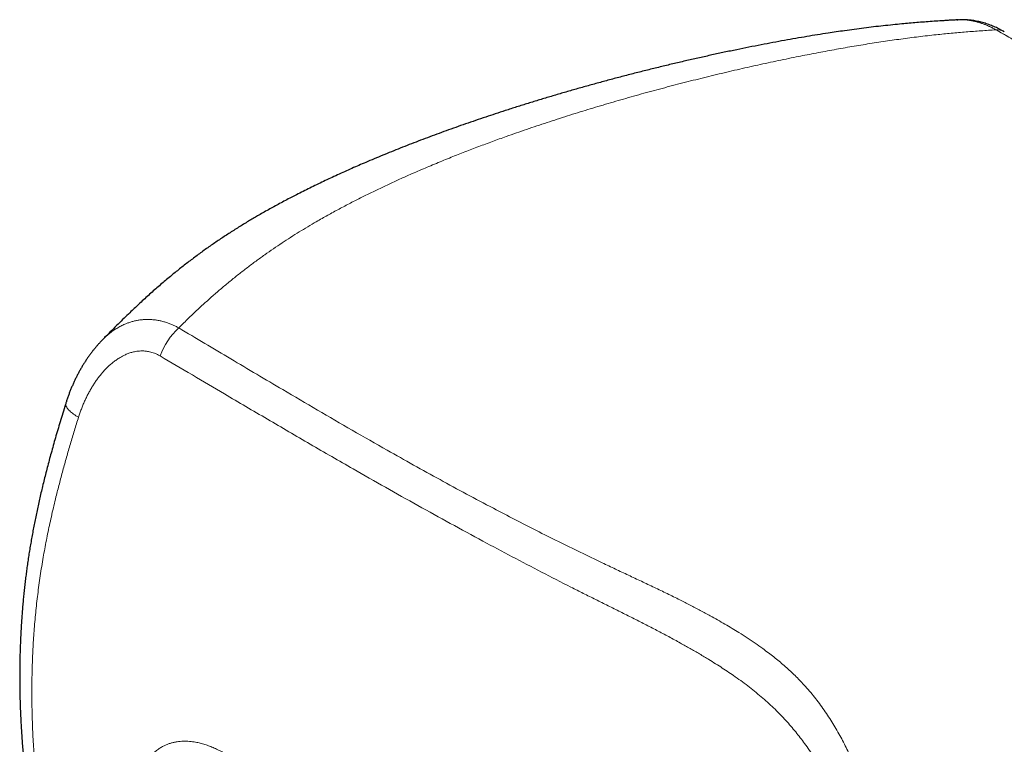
# Model space of a CAD drawing. Header units: millimetres. Extents: x 8 to 769, y 12 to 448.
# Tile 40 of 52: x 554 to 603, y 221 to 257. Entities that reach past the tile are written whole.
import ezdxf

# ---------------------------------------------------------------- set-up
doc = ezdxf.new("R2010")
doc.units = ezdxf.units.MM

msp = doc.modelspace()

# ---------------------------------------------------------------- linework, layer by layer
at = {"color": 7, "linetype": 'Continuous', "lineweight": 30}
msp.add_line((600.975, 257.26), (600.972, 257.26), dxfattribs=at)
at = {"color": 252, "linetype": 'Continuous', "lineweight": 0, "flags": 128}
msp.add_lwpolyline([(556.512, 237.17), (556.444, 237.21), (556.38, 237.25), (556.319, 237.29), (556.262, 237.331), (556.208, 237.371), (556.157, 237.41), (556.111, 237.45), (556.068, 237.489), (556.029, 237.527), (555.994, 237.565), (555.963, 237.603), (555.936, 237.639), (555.913, 237.675), (555.895, 237.71), (555.881, 237.744), (555.871, 237.777), (555.866, 237.809), (555.865, 237.839), (555.868, 237.869), (555.873, 237.89)], dxfattribs=at)
at = {"color": 252, "linetype": 'Continuous', "lineweight": 0}
for centre, radius, start, end in [((602.946, 255.79), 0.967, 92.0844, 92.4313), ((602.953, 255.976), 0.782, 61.0531, 93.1007), ((563.892, 239.133), 3.445, 132.1553, 160.7365)]:
    msp.add_arc(centre, radius, start, end, dxfattribs=at)
at = {"color": 7, "linetype": 'Continuous', "lineweight": 30}
for points, knots in [([(600.975, 257.261), (600.96, 257.26), (600.874, 257.255), (600.714, 257.246), (600.494, 257.233), (600.31, 257.221), (600.17, 257.212), (599.973, 257.199), (599.68, 257.179), (599.291, 257.151), (598.907, 257.12), (598.528, 257.088), (598.123, 257.051), (597.683, 257.008), (597.205, 256.957), (596.72, 256.902), (596.233, 256.843), (595.744, 256.779), (595.277, 256.715), (594.838, 256.651), (594.385, 256.583), (593.889, 256.505), (593.342, 256.416), (592.783, 256.32), (592.211, 256.218), (591.625, 256.11), (591.027, 255.996), (590.415, 255.876), (589.796, 255.75), (589.171, 255.62), (588.544, 255.485), (587.913, 255.345), (587.28, 255.201), (586.643, 255.052), (586.003, 254.899), (585.36, 254.741), (584.714, 254.578), (584.075, 254.413), (583.445, 254.247), (582.828, 254.08), (582.218, 253.912), (581.613, 253.741), (581.014, 253.569), (580.421, 253.394), (579.833, 253.217), (579.25, 253.038), (578.671, 252.857), (578.118, 252.68), (577.596, 252.509), (577.094, 252.343), (576.593, 252.174), (576.088, 252), (575.594, 251.827), (575.108, 251.653), (574.63, 251.479), (574.16, 251.304), (573.696, 251.129), (573.239, 250.952), (572.788, 250.775), (572.342, 250.597), (571.902, 250.417), (571.467, 250.236), (571.065, 250.065), (570.689, 249.903), (570.334, 249.748), (569.972, 249.587), (569.61, 249.423), (569.254, 249.258), (568.903, 249.093), (568.556, 248.927), (568.213, 248.76), (567.875, 248.591), (567.559, 248.432), (567.26, 248.278), (566.975, 248.128), (566.686, 247.974), (566.398, 247.818), (566.116, 247.662), (565.839, 247.507), (565.582, 247.359), (565.339, 247.217), (565.102, 247.076), (564.857, 246.928), (564.607, 246.775), (564.36, 246.62), (564.116, 246.463), (563.875, 246.306), (563.636, 246.147), (563.401, 245.987), (563.164, 245.823), (562.925, 245.654), (562.684, 245.48), (562.445, 245.305), (562.209, 245.127), (561.974, 244.948), (561.741, 244.766), (561.511, 244.582), (561.274, 244.39), (561.032, 244.19), (560.785, 243.981), (560.539, 243.77), (560.293, 243.554), (560.046, 243.334), (559.798, 243.109), (559.56, 242.888), (559.328, 242.671), (559.084, 242.438), (558.813, 242.176), (558.508, 241.876), (558.18, 241.547), (557.918, 241.283), (557.767, 241.13), (557.734, 241.096)], [0, 0, 0, 0, 0.001094, 0.006314, 0.01155, 0.016799, 0.019184, 0.021522, 0.030848, 0.040039, 0.049033, 0.057842, 0.066444, 0.077247, 0.088459, 0.099705, 0.110985, 0.122296, 0.133639, 0.143399, 0.152785, 0.165294, 0.178034, 0.191071, 0.204428, 0.218134, 0.232216, 0.246594, 0.261181, 0.275836, 0.290562, 0.30536, 0.320232, 0.335179, 0.350203, 0.365306, 0.38049, 0.395714, 0.410348, 0.424816, 0.439126, 0.453287, 0.467305, 0.481187, 0.494939, 0.508567, 0.522075, 0.535468, 0.547328, 0.558632, 0.5706, 0.58231, 0.593779, 0.605029, 0.616075, 0.626935, 0.637622, 0.648148, 0.658524, 0.668761, 0.678866, 0.688848, 0.698715, 0.706473, 0.714652, 0.723002, 0.731206, 0.739272, 0.747214, 0.755039, 0.762758, 0.770378, 0.777906, 0.784043, 0.790505, 0.79706, 0.803472, 0.809744, 0.815884, 0.821897, 0.826877, 0.832035, 0.837608, 0.843112, 0.848547, 0.853918, 0.859228, 0.864481, 0.869681, 0.874802, 0.88019, 0.885526, 0.890829, 0.8961, 0.901339, 0.90655, 0.911733, 0.916871, 0.922576, 0.928156, 0.933774, 0.939429, 0.945126, 0.950864, 0.956647, 0.961817, 0.967098, 0.97387, 0.981072, 0.988919, 0.997578, 1, 1, 1, 1]), ([(600.935, 257.258), (600.94, 257.259), (600.953, 257.26), (600.966, 257.261), (600.973, 257.261)], [0, 0, 0, 0, 0.40729, 1, 1, 1, 1]), ([(601.019, 257.263), (601.007, 257.263), (600.991, 257.262), (600.976, 257.261), (600.972, 257.261)], [0, 0, 0, 0, 0.736234, 1, 1, 1, 1]), ([(603.332, 256.66), (603.301, 256.677), (603.229, 256.717), (603.116, 256.777), (602.992, 256.837), (602.867, 256.895), (602.741, 256.948), (602.614, 256.998), (602.487, 257.043), (602.359, 257.085), (602.231, 257.122), (602.104, 257.155), (601.976, 257.184), (601.849, 257.209), (601.724, 257.229), (601.599, 257.244), (601.476, 257.256), (601.352, 257.264), (601.229, 257.267), (601.133, 257.268), (601.079, 257.265), (601.065, 257.265)], [0, 0, 0, 0, 0.043548, 0.100552, 0.157658, 0.214802, 0.271904, 0.328892, 0.385688, 0.442213, 0.498391, 0.55415, 0.609425, 0.664341, 0.718156, 0.771209, 0.824197, 0.877075, 0.929793, 0.982306, 1, 1, 1, 1]), ([(557.733, 241.095), (557.709, 241.071), (557.649, 241.009), (557.555, 240.907), (557.449, 240.788), (557.345, 240.665), (557.243, 240.539), (557.143, 240.409), (557.045, 240.275), (556.949, 240.139), (556.856, 239.998), (556.764, 239.855), (556.676, 239.709), (556.589, 239.559), (556.506, 239.406), (556.425, 239.251), (556.346, 239.092), (556.271, 238.931), (556.198, 238.767), (556.128, 238.601), (556.062, 238.433), (555.999, 238.264), (555.939, 238.093), (555.897, 237.968), (555.876, 237.9), (555.873, 237.89)], [0, 0, 0, 0, 0.027649, 0.070435, 0.113951, 0.157769, 0.201894, 0.246327, 0.291066, 0.33611, 0.381455, 0.427095, 0.473022, 0.519228, 0.565702, 0.612434, 0.659409, 0.706612, 0.754028, 0.801638, 0.849477, 0.896529, 0.944209, 0.991944, 1, 1, 1, 1]), ([(555.873, 237.89), (555.866, 237.867), (555.812, 237.695), (555.715, 237.381), (555.584, 236.952), (555.461, 236.538), (555.344, 236.136), (555.233, 235.747), (555.128, 235.367), (555.027, 234.998), (554.931, 234.636), (554.84, 234.283), (554.754, 233.936), (554.671, 233.598), (554.593, 233.267), (554.52, 232.942), (554.449, 232.62), (554.38, 232.299), (554.315, 231.981), (554.253, 231.664), (554.193, 231.349), (554.136, 231.036), (554.082, 230.725), (554.031, 230.416), (553.983, 230.108), (553.938, 229.802), (553.895, 229.502), (553.856, 229.202), (553.819, 228.903), (553.783, 228.6), (553.75, 228.295), (553.72, 227.99), (553.691, 227.682), (553.665, 227.375), (553.642, 227.068), (553.621, 226.762), (553.603, 226.452), (553.586, 226.138), (553.572, 225.821), (553.56, 225.505), (553.551, 225.184), (553.543, 224.858), (553.539, 224.525), (553.536, 224.191), (553.537, 223.855), (553.54, 223.518), (553.545, 223.18), (553.553, 222.84), (553.564, 222.498), (553.578, 222.154), (553.595, 221.803), (553.614, 221.449), (553.637, 221.094), (553.662, 220.744), (553.69, 220.398), (553.721, 220.053), (553.754, 219.712), (553.791, 219.373), (553.83, 219.037), (553.872, 218.703), (553.917, 218.372), (553.965, 218.041), (554.016, 217.712), (554.069, 217.388), (554.125, 217.071), (554.184, 216.761), (554.244, 216.458), (554.307, 216.161), (554.372, 215.87), (554.44, 215.585), (554.51, 215.305), (554.582, 215.03), (554.657, 214.759), (554.735, 214.494), (554.814, 214.237), (554.895, 213.987), (554.978, 213.745), (555.062, 213.511), (555.148, 213.283), (555.236, 213.062), (555.326, 212.848), (555.417, 212.639), (555.51, 212.437), (555.605, 212.24), (555.698, 212.056), (555.789, 211.884), (555.879, 211.721), (555.974, 211.555), (556.076, 211.385), (556.182, 211.215), (556.291, 211.05), (556.401, 210.889), (556.514, 210.731), (556.629, 210.578), (556.746, 210.428), (556.864, 210.283), (556.984, 210.143), (557.106, 210.005), (557.231, 209.871), (557.359, 209.739), (557.489, 209.611), (557.622, 209.486), (557.756, 209.364), (557.892, 209.246), (558.03, 209.133), (558.17, 209.022), (558.312, 208.915), (558.457, 208.81), (558.604, 208.709), (558.754, 208.61), (558.896, 208.521), (558.989, 208.466), (559.03, 208.442)], [0, 0, 0, 0, 0.00192, 0.014029, 0.025705, 0.036993, 0.047939, 0.058582, 0.068951, 0.079075, 0.088973, 0.098667, 0.108174, 0.117609, 0.126632, 0.135614, 0.144559, 0.153469, 0.162346, 0.171192, 0.18001, 0.188801, 0.197568, 0.206312, 0.215036, 0.223742, 0.232421, 0.240803, 0.249505, 0.258274, 0.267113, 0.276026, 0.285018, 0.294159, 0.303104, 0.312205, 0.321456, 0.330853, 0.340393, 0.350069, 0.35957, 0.369725, 0.379958, 0.390276, 0.400686, 0.411192, 0.421802, 0.432521, 0.443358, 0.454319, 0.46542, 0.477102, 0.488505, 0.499882, 0.511233, 0.522561, 0.533865, 0.545148, 0.556411, 0.567654, 0.57888, 0.590131, 0.601516, 0.612704, 0.62371, 0.634548, 0.645228, 0.655763, 0.666161, 0.676432, 0.686584, 0.696624, 0.70661, 0.71647, 0.726086, 0.735474, 0.74465, 0.753627, 0.762418, 0.771032, 0.779479, 0.787768, 0.795907, 0.803902, 0.811762, 0.818607, 0.825345, 0.832398, 0.839916, 0.847362, 0.854737, 0.862042, 0.869284, 0.876464, 0.88359, 0.890658, 0.897589, 0.904546, 0.911519, 0.918498, 0.92547, 0.932425, 0.939351, 0.946237, 0.953008, 0.959853, 0.966714, 0.973596, 0.980503, 0.98744, 0.994411, 1, 1, 1, 1])]:
    msp.add_open_spline(points, degree=3, knots=knots, dxfattribs=at)
at = {"color": 252, "linetype": 'Continuous', "lineweight": 0}
for points, knots in [([(602.905, 256.756), (602.849, 256.787), (602.737, 256.849), (602.567, 256.93), (602.397, 257.004), (602.225, 257.069), (602.053, 257.126), (601.88, 257.173), (601.707, 257.211), (601.537, 257.239), (601.371, 257.258), (601.208, 257.266), (601.076, 257.267), (600.999, 257.262), (600.975, 257.26)], [0, 0, 0, 0, 0.086041, 0.172082, 0.258721, 0.345361, 0.433875, 0.522389, 0.611542, 0.700696, 0.787134, 0.873573, 0.960587, 1, 1, 1, 1]), ([(601.036, 257.264), (601.054, 257.265), (601.115, 257.268), (601.219, 257.266), (601.345, 257.261), (601.473, 257.249), (601.602, 257.232), (601.732, 257.209), (601.856, 257.182), (601.987, 257.148), (602.124, 257.107), (602.266, 257.058), (602.404, 257.005), (602.536, 256.948), (602.664, 256.888), (602.789, 256.824), (602.871, 256.779), (602.911, 256.757)], [0, 0, 0, 0, 0.029624, 0.102874, 0.172098, 0.237675, 0.310835, 0.3802, 0.446263, 0.509461, 0.587857, 0.662711, 0.734575, 0.803903, 0.871011, 0.936299, 1, 1, 1, 1]), ([(602.905, 256.756), (602.655, 256.74), (602.154, 256.707), (601.4, 256.649), (600.645, 256.583), (599.844, 256.504), (598.996, 256.407), (598.102, 256.292), (597.205, 256.164), (596.305, 256.024), (595.402, 255.873), (594.498, 255.711), (593.592, 255.54), (592.64, 255.352), (591.643, 255.145), (590.601, 254.918), (589.557, 254.68), (588.512, 254.431), (587.466, 254.172), (586.419, 253.902), (585.372, 253.622), (584.33, 253.332), (583.295, 253.033), (582.266, 252.725), (581.237, 252.405), (580.206, 252.072), (579.174, 251.725), (578.254, 251.404), (577.446, 251.112), (576.751, 250.854), (576.055, 250.588), (575.341, 250.306), (574.608, 250.008), (573.857, 249.692), (573.167, 249.391), (572.538, 249.108), (571.972, 248.845), (571.405, 248.574), (570.836, 248.293), (570.264, 248.002), (569.69, 247.699), (569.115, 247.385), (568.587, 247.085), (568.106, 246.802), (567.672, 246.539), (567.238, 246.267), (566.802, 245.984), (566.365, 245.69), (565.928, 245.385), (565.49, 245.07), (565.051, 244.742), (564.612, 244.401), (564.172, 244.048), (563.735, 243.683), (563.298, 243.306), (562.864, 242.917), (562.432, 242.517), (562.003, 242.108), (561.721, 241.828), (561.579, 241.687)], [0, 0, 0, 0, 0.018921, 0.037843, 0.056765, 0.075686, 0.097803, 0.119922, 0.142041, 0.164159, 0.186304, 0.20845, 0.230596, 0.252741, 0.278147, 0.303553, 0.328959, 0.354365, 0.37979, 0.405216, 0.430641, 0.456066, 0.480977, 0.50589, 0.530804, 0.555717, 0.580628, 0.605538, 0.622281, 0.639023, 0.655753, 0.672482, 0.690501, 0.70852, 0.726538, 0.740053, 0.75357, 0.767086, 0.780601, 0.794212, 0.807825, 0.821437, 0.835048, 0.845235, 0.855424, 0.865613, 0.8758, 0.886047, 0.896297, 0.906547, 0.916794, 0.927155, 0.937519, 0.947882, 0.958244, 0.968681, 0.979121, 0.989562, 1, 1, 1, 1]), ([(667.672, 220.785), (667.177, 221.07), (666.187, 221.64), (664.702, 222.486), (663.217, 223.327), (661.732, 224.161), (660.246, 224.991), (658.266, 226.091), (655.791, 227.458), (652.423, 229.307), (648.66, 231.376), (644.502, 233.671), (640.691, 235.784), (637.221, 237.708), (634.092, 239.434), (630.962, 241.157), (627.483, 243.068), (623.662, 245.167), (620.197, 247.078), (616.736, 248.993), (613.624, 250.723), (610.167, 252.654), (607.402, 254.209), (604.982, 255.577), (603.597, 256.363), (602.905, 256.756)], [0, 0, 0, 0, 0.0229, 0.0458, 0.0687, 0.091599, 0.1145, 0.1374, 0.183204, 0.229009, 0.293257, 0.357506, 0.421754, 0.469941, 0.518128, 0.566315, 0.614501, 0.67875, 0.742999, 0.775123, 0.839372, 0.887559, 0.935747, 0.967874, 1, 1, 1, 1]), ([(602.911, 256.757), (603.055, 256.675), (603.338, 256.514), (603.758, 256.277), (604.168, 256.045), (604.569, 255.818), (604.963, 255.595), (605.373, 255.364), (605.8, 255.123), (606.244, 254.873), (606.683, 254.627), (607.229, 254.319), (607.884, 253.952), (608.648, 253.524), (609.411, 253.097), (610.091, 252.717), (610.689, 252.383), (611.207, 252.094), (611.731, 251.803), (612.262, 251.507), (612.801, 251.208), (613.289, 250.937), (613.724, 250.695), (614.106, 250.483), (614.495, 250.267), (614.892, 250.047), (615.296, 249.823), (615.71, 249.594), (616.092, 249.382), (616.441, 249.189), (616.756, 249.015), (617.078, 248.837), (617.406, 248.655), (617.743, 248.469), (618.088, 248.279), (618.432, 248.089), (618.776, 247.899), (619.118, 247.71), (619.469, 247.516), (619.831, 247.317), (620.203, 247.111), (620.586, 246.9), (620.979, 246.683), (621.383, 246.461), (621.797, 246.233), (622.219, 246), (622.647, 245.765), (623.047, 245.544), (623.417, 245.34), (623.754, 245.155), (624.087, 244.971), (624.415, 244.791), (624.736, 244.614), (625.057, 244.437), (625.378, 244.26), (625.698, 244.084), (626.005, 243.915), (626.302, 243.751), (626.587, 243.594), (626.862, 243.443), (627.137, 243.292), (627.411, 243.141), (627.685, 242.99), (627.951, 242.843), (628.211, 242.7), (628.505, 242.538), (628.832, 242.358), (629.191, 242.16), (629.542, 241.966), (629.887, 241.776), (630.227, 241.589), (630.606, 241.38), (631.025, 241.149), (631.485, 240.895), (631.945, 240.641), (632.408, 240.386), (632.808, 240.165), (633.143, 239.98), (633.414, 239.83), (633.69, 239.678), (633.971, 239.523), (634.258, 239.364), (634.554, 239.201), (634.821, 239.053), (635.06, 238.921), (635.269, 238.805), (635.484, 238.686), (635.706, 238.563), (635.935, 238.437), (636.166, 238.309), (636.402, 238.178), (636.642, 238.045), (636.891, 237.907), (637.149, 237.765), (637.425, 237.611), (637.721, 237.447), (638.035, 237.273), (638.354, 237.096), (638.676, 236.917), (639.001, 236.738), (639.324, 236.558), (639.646, 236.379), (640.038, 236.162), (640.496, 235.908), (641.018, 235.618), (641.53, 235.335), (642.033, 235.055), (642.529, 234.78), (643.05, 234.491), (643.599, 234.188), (644.177, 233.868), (644.759, 233.545), (645.309, 233.241), (645.827, 232.955), (646.314, 232.686), (646.809, 232.413), (647.313, 232.135), (647.877, 231.825), (648.5, 231.482), (649.178, 231.109), (649.909, 230.708), (650.688, 230.28), (651.513, 229.827), (652.327, 229.38), (653.131, 228.938), (653.924, 228.502), (654.71, 228.07), (655.584, 227.588), (656.549, 227.056), (657.607, 226.471), (658.665, 225.885), (659.607, 225.361), (660.436, 224.899), (661.152, 224.499), (661.874, 224.095), (662.603, 223.685), (663.34, 223.27), (664.13, 222.824), (664.974, 222.345), (665.873, 221.832), (666.78, 221.312), (667.388, 220.962), (667.693, 220.786)], [0, 0, 0, 0, 0.0066436, 0.0131142, 0.0194302, 0.0256167, 0.0316912, 0.0376686, 0.0446074, 0.05145, 0.0582139, 0.0649145, 0.076767, 0.088536, 0.100288, 0.112086, 0.1200075, 0.1279962, 0.1360716, 0.1442547, 0.1525683, 0.1610373, 0.1668423, 0.1727397, 0.1787398, 0.184854, 0.1910948, 0.1974762, 0.2040139, 0.2087786, 0.2136388, 0.218602, 0.2236767, 0.2288719, 0.2341975, 0.239664, 0.2448082, 0.2500889, 0.255515, 0.261095, 0.2668363, 0.2727441, 0.2788201, 0.2850606, 0.2914543, 0.2979795, 0.3046027, 0.311278, 0.3165236, 0.3217381, 0.3268923, 0.3319595, 0.3369168, 0.3417466, 0.3468556, 0.3517884, 0.356542, 0.3611171, 0.3655188, 0.3697598, 0.3738581, 0.3782205, 0.3824488, 0.3865592, 0.3905663, 0.3944823, 0.400165, 0.4057016, 0.4111187, 0.4164393, 0.4216838, 0.4268702, 0.4339914, 0.4410768, 0.4481682, 0.4553088, 0.4625454, 0.4666683, 0.4708489, 0.4750989, 0.4794322, 0.4838642, 0.4884136, 0.4931017, 0.4962518, 0.4994801, 0.5027966, 0.5062114, 0.5097366, 0.5133849, 0.5169505, 0.5206512, 0.5244933, 0.5284748, 0.5325882, 0.5373174, 0.5421672, 0.5471058, 0.5520985, 0.557112, 0.5621169, 0.567091, 0.5720181, 0.5802477, 0.5883026, 0.5961948, 0.6039506, 0.6116028, 0.6191864, 0.628084, 0.6369918, 0.6459648, 0.6550551, 0.6624437, 0.6699574, 0.6776092, 0.6853975, 0.6932956, 0.7037409, 0.7142318, 0.7247049, 0.7375962, 0.7503385, 0.7629111, 0.7753146, 0.7875631, 0.7996786, 0.8116868, 0.8280736, 0.8443821, 0.8606834, 0.8770456, 0.8880197, 0.8990678, 0.9102066, 0.9214509, 0.9328128, 0.9443009, 0.9580058, 0.9718806, 0.9858962, 1, 1, 1, 1]), ([(557.735, 241.095), (557.75, 241.111), (557.823, 241.188), (557.961, 241.312), (558.149, 241.466), (558.345, 241.604), (558.546, 241.727), (558.753, 241.833), (558.949, 241.917), (559.134, 241.982), (559.305, 242.03), (559.479, 242.068), (559.653, 242.095), (559.829, 242.112), (560.004, 242.117), (560.181, 242.112), (560.361, 242.096), (560.543, 242.069), (560.728, 242.029), (560.912, 241.977), (561.089, 241.917), (561.258, 241.848), (561.42, 241.773), (561.526, 241.716), (561.579, 241.687)], [0, 0, 0, 0, 0.015597, 0.073749, 0.131897, 0.189975, 0.246698, 0.303459, 0.360177, 0.403889, 0.447641, 0.491391, 0.535099, 0.577685, 0.620314, 0.662941, 0.705525, 0.749628, 0.793783, 0.837936, 0.882038, 0.921352, 0.960686, 1, 1, 1, 1]), ([(561.579, 241.687), (562.457, 241.166), (564.211, 240.122), (566.547, 238.737), (568.595, 237.535), (570.355, 236.513), (571.975, 235.587), (573.454, 234.756), (574.792, 234.016), (576.137, 233.286), (577.4, 232.615), (578.58, 232.001), (579.675, 231.441), (580.777, 230.889), (581.885, 230.345), (582.847, 229.883), (583.66, 229.499), (584.32, 229.189), (584.979, 228.879), (585.634, 228.569), (586.283, 228.256), (586.887, 227.958), (587.445, 227.674), (587.959, 227.406), (588.422, 227.157), (588.835, 226.926), (589.202, 226.715), (589.562, 226.502), (589.938, 226.271), (590.328, 226.021), (590.729, 225.752), (591.086, 225.5), (591.4, 225.267), (591.676, 225.054), (591.943, 224.838), (592.202, 224.618), (592.453, 224.394), (592.695, 224.167), (592.927, 223.937), (593.17, 223.682), (593.42, 223.403), (593.675, 223.099), (593.923, 222.784), (594.163, 222.457), (594.395, 222.119), (594.613, 221.778), (594.82, 221.434), (595.015, 221.088), (595.199, 220.74), (595.373, 220.39), (595.558, 219.996), (595.75, 219.558), (595.946, 219.075), (596.141, 218.559), (596.334, 218.01), (596.523, 217.428), (596.7, 216.844), (596.867, 216.26), (597.05, 215.586), (597.246, 214.823), (597.446, 214.02), (597.633, 213.266), (597.81, 212.559), (597.994, 211.854), (598.175, 211.196), (598.355, 210.586), (598.533, 210.023), (598.709, 209.507), (598.882, 209.039), (599.048, 208.618), (599.225, 208.197), (599.408, 207.793), (599.595, 207.404), (599.787, 207.032), (599.984, 206.673), (600.185, 206.328), (600.389, 205.997), (600.604, 205.667), (600.831, 205.337), (601.07, 205.009), (601.322, 204.682), (601.586, 204.356), (601.865, 204.029), (602.159, 203.702), (602.47, 203.374), (602.794, 203.049), (603.133, 202.726), (603.486, 202.406), (603.854, 202.087), (604.235, 201.772), (604.619, 201.469), (605.004, 201.177), (605.391, 200.895), (605.788, 200.617), (606.195, 200.342), (606.613, 200.07), (607.042, 199.801), (607.479, 199.535), (607.778, 199.361), (607.928, 199.274)], [0, 0, 0, 0, 0.039668, 0.079336, 0.105781, 0.132226, 0.158672, 0.178516, 0.198361, 0.218205, 0.238049, 0.253944, 0.26984, 0.285735, 0.30163, 0.317525, 0.326891, 0.336258, 0.345625, 0.354992, 0.364357, 0.373722, 0.381439, 0.389157, 0.396873, 0.402678, 0.408483, 0.414288, 0.420092, 0.427066, 0.434041, 0.441015, 0.446274, 0.451534, 0.456795, 0.462054, 0.467373, 0.472693, 0.478014, 0.483333, 0.4901, 0.496869, 0.503636, 0.51092, 0.518205, 0.52549, 0.532774, 0.540054, 0.547335, 0.554616, 0.561896, 0.571785, 0.581674, 0.591563, 0.603351, 0.61514, 0.62693, 0.63872, 0.650509, 0.667698, 0.684886, 0.699209, 0.713533, 0.727856, 0.742179, 0.753653, 0.765127, 0.7766, 0.785222, 0.793844, 0.802466, 0.811087, 0.818774, 0.826461, 0.834147, 0.841041, 0.847937, 0.854832, 0.861725, 0.868658, 0.875592, 0.882526, 0.889459, 0.896579, 0.903702, 0.910824, 0.917945, 0.925125, 0.932308, 0.93949, 0.946671, 0.953314, 0.959959, 0.966603, 0.973246, 0.979934, 0.986623, 0.993312, 1, 1, 1, 1]), ([(560.639, 240.27), (560.611, 240.286), (560.554, 240.318), (560.456, 240.366), (560.347, 240.412), (560.224, 240.453), (560.109, 240.483), (560.004, 240.503), (559.909, 240.516), (559.814, 240.523), (559.71, 240.526), (559.595, 240.521), (559.469, 240.508), (559.353, 240.488), (559.248, 240.464), (559.125, 240.429), (558.973, 240.375), (558.815, 240.304), (558.678, 240.232), (558.543, 240.151), (558.39, 240.049), (558.231, 239.927), (558.082, 239.799), (557.945, 239.668), (557.811, 239.529), (557.682, 239.382), (557.557, 239.227), (557.435, 239.065), (557.319, 238.896), (557.208, 238.722), (557.103, 238.543), (557.003, 238.361), (556.908, 238.174), (556.818, 237.982), (556.733, 237.786), (556.654, 237.584), (556.579, 237.379), (556.534, 237.24), (556.512, 237.17)], [0, 0, 0, 0, 0.017502, 0.035004, 0.058774, 0.082564, 0.106335, 0.12451, 0.142684, 0.160185, 0.177685, 0.201387, 0.225106, 0.24881, 0.266865, 0.284921, 0.320099, 0.355281, 0.379122, 0.402964, 0.439255, 0.475547, 0.507604, 0.539678, 0.571738, 0.604314, 0.636891, 0.669903, 0.702915, 0.736045, 0.768714, 0.801393, 0.834063, 0.867059, 0.900056, 0.933341, 0.966627, 1, 1, 1, 1]), ([(607.237, 197.788), (607.237, 197.788), (607.082, 197.878), (606.774, 198.059), (606.322, 198.334), (605.88, 198.614), (605.447, 198.898), (605.026, 199.186), (604.614, 199.48), (604.212, 199.778), (603.821, 200.081), (603.449, 200.382), (603.095, 200.681), (602.76, 200.978), (602.435, 201.278), (602.121, 201.582), (601.817, 201.891), (601.524, 202.203), (601.243, 202.518), (600.972, 202.835), (600.714, 203.156), (600.466, 203.479), (600.229, 203.804), (600.003, 204.132), (599.787, 204.462), (599.581, 204.794), (599.386, 205.128), (599.191, 205.478), (599, 205.844), (598.812, 206.226), (598.635, 206.608), (598.449, 207.035), (598.258, 207.504), (598.065, 208.017), (597.88, 208.543), (597.703, 209.082), (597.532, 209.634), (597.354, 210.241), (597.168, 210.902), (596.972, 211.618), (596.779, 212.333), (596.595, 213.003), (596.417, 213.629), (596.245, 214.211), (596.065, 214.791), (595.874, 215.371), (595.689, 215.897), (595.513, 216.369), (595.348, 216.79), (595.175, 217.209), (594.991, 217.626), (594.798, 218.043), (594.593, 218.458), (594.376, 218.87), (594.157, 219.262), (593.936, 219.634), (593.715, 219.984), (593.482, 220.333), (593.248, 220.663), (593.014, 220.974), (592.782, 221.266), (592.539, 221.557), (592.284, 221.844), (592.017, 222.128), (591.735, 222.412), (591.436, 222.694), (591.12, 222.974), (590.79, 223.251), (590.447, 223.523), (590.092, 223.791), (589.743, 224.042), (589.402, 224.276), (589.072, 224.495), (588.735, 224.711), (588.353, 224.949), (587.922, 225.207), (587.441, 225.485), (586.921, 225.777), (586.361, 226.081), (585.76, 226.398), (585.151, 226.713), (584.535, 227.025), (583.915, 227.336), (583.291, 227.646), (582.666, 227.957), (582.04, 228.269), (581.125, 228.73), (579.924, 229.346), (578.441, 230.121), (576.904, 230.94), (575.314, 231.803), (573.671, 232.711), (572.034, 233.629), (570.22, 234.662), (568.229, 235.81), (566.061, 237.075), (563.533, 238.562), (561.725, 239.629), (560.639, 240.27)], [0, 0, 0, 0, 0.000001, 0.006936, 0.013874, 0.020814, 0.027754, 0.034692, 0.041627, 0.048623, 0.055621, 0.062617, 0.069233, 0.075851, 0.082468, 0.089085, 0.095782, 0.102482, 0.109181, 0.115879, 0.122621, 0.129365, 0.136109, 0.142851, 0.149665, 0.15648, 0.163295, 0.170109, 0.177862, 0.185616, 0.193371, 0.201124, 0.211493, 0.221863, 0.232233, 0.243406, 0.25458, 0.265753, 0.28032, 0.294886, 0.309453, 0.324019, 0.335968, 0.347917, 0.359867, 0.371816, 0.383764, 0.392509, 0.401254, 0.409999, 0.418744, 0.427509, 0.436276, 0.445043, 0.453808, 0.461385, 0.468964, 0.476542, 0.484119, 0.490627, 0.497137, 0.503649, 0.51016, 0.516669, 0.523176, 0.529859, 0.536546, 0.543235, 0.549925, 0.556613, 0.563297, 0.568997, 0.574697, 0.580398, 0.586098, 0.593728, 0.601359, 0.608989, 0.618033, 0.627076, 0.63612, 0.645166, 0.654214, 0.663263, 0.672312, 0.68136, 0.690406, 0.712117, 0.733829, 0.75554, 0.779944, 0.804348, 0.828753, 0.853157, 0.885765, 0.918373, 0.950982, 1, 1, 1, 1]), ([(556.512, 237.17), (556.442, 236.945), (556.302, 236.496), (556.1, 235.823), (555.905, 235.151), (555.718, 234.48), (555.54, 233.811), (555.389, 233.217), (555.264, 232.698), (555.161, 232.255), (555.063, 231.816), (554.971, 231.381), (554.885, 230.95), (554.803, 230.521), (554.724, 230.078), (554.647, 229.621), (554.574, 229.151), (554.508, 228.683), (554.447, 228.218), (554.393, 227.755), (554.344, 227.293), (554.301, 226.829), (554.264, 226.366), (554.232, 225.906), (554.206, 225.449), (554.185, 224.994), (554.17, 224.556), (554.16, 224.133), (554.154, 223.726), (554.151, 223.321), (554.153, 222.88), (554.16, 222.406), (554.172, 221.898), (554.191, 221.395), (554.215, 220.895), (554.244, 220.399), (554.279, 219.908), (554.32, 219.421), (554.366, 218.939), (554.418, 218.461), (554.475, 217.987), (554.538, 217.519), (554.604, 217.073), (554.673, 216.65), (554.743, 216.249), (554.819, 215.852), (554.9, 215.46), (554.986, 215.072), (555.075, 214.704), (555.165, 214.355), (555.256, 214.024), (555.352, 213.698), (555.454, 213.376), (555.56, 213.061), (555.664, 212.775), (555.764, 212.517), (555.858, 212.287), (555.956, 212.061), (556.058, 211.84), (556.164, 211.623), (556.273, 211.411), (556.387, 211.203), (556.509, 210.993), (556.64, 210.781), (556.78, 210.568), (556.926, 210.362), (557.077, 210.162), (557.234, 209.968), (557.397, 209.78), (557.566, 209.597), (557.743, 209.419), (557.925, 209.249), (558.112, 209.087), (558.304, 208.932), (558.496, 208.788), (558.687, 208.655), (558.863, 208.541), (558.979, 208.473), (559.03, 208.443)], [0, 0, 0, 0, 0.018158, 0.036317, 0.054493, 0.07267, 0.090896, 0.109122, 0.121295, 0.133469, 0.145642, 0.157601, 0.16956, 0.181531, 0.193503, 0.206819, 0.220136, 0.233452, 0.246805, 0.260159, 0.273513, 0.287168, 0.300824, 0.31448, 0.328164, 0.34185, 0.355534, 0.368067, 0.380599, 0.393138, 0.405677, 0.421734, 0.437792, 0.453849, 0.469931, 0.486013, 0.502095, 0.518163, 0.534232, 0.5503, 0.566393, 0.582487, 0.59858, 0.612799, 0.627018, 0.641237, 0.655479, 0.669721, 0.683963, 0.69664, 0.709317, 0.721994, 0.734697, 0.747401, 0.760103, 0.769875, 0.779647, 0.789427, 0.799208, 0.808967, 0.818727, 0.828496, 0.838266, 0.849133, 0.860001, 0.870867, 0.88177, 0.892674, 0.903577, 0.914805, 0.926033, 0.937261, 0.948529, 0.959798, 0.971066, 0.981452, 0.991837, 1, 1, 1, 1]), ([(564.79, 210.356), (564.728, 210.392), (564.605, 210.464), (564.418, 210.582), (564.23, 210.707), (564.039, 210.84), (563.848, 210.98), (563.655, 211.128), (563.462, 211.283), (563.271, 211.444), (563.083, 211.609), (562.898, 211.779), (562.714, 211.954), (562.53, 212.136), (562.349, 212.323), (562.17, 212.516), (561.994, 212.713), (561.822, 212.915), (561.654, 213.119), (561.499, 213.317), (561.353, 213.51), (561.217, 213.697), (561.085, 213.887), (560.969, 214.061), (560.868, 214.218), (560.781, 214.358), (560.696, 214.499), (560.609, 214.649), (560.52, 214.808), (560.41, 215.014), (560.286, 215.259), (560.163, 215.524), (560.058, 215.772), (559.968, 216.002), (559.886, 216.231), (559.82, 216.436), (559.768, 216.614), (559.727, 216.768), (559.69, 216.92), (559.657, 217.071), (559.629, 217.222), (559.604, 217.371), (559.584, 217.52), (559.568, 217.669), (559.556, 217.818), (559.548, 218.002), (559.547, 218.216), (559.559, 218.44), (559.581, 218.643), (559.611, 218.826), (559.65, 219.003), (559.694, 219.159), (559.739, 219.294), (559.794, 219.436), (559.869, 219.598), (559.961, 219.762), (560.057, 219.905), (560.154, 220.03), (560.259, 220.147), (560.362, 220.246), (560.46, 220.328), (560.571, 220.411), (560.683, 220.483), (560.794, 220.544), (560.898, 220.595), (561.025, 220.648), (561.176, 220.699), (561.333, 220.739), (561.493, 220.769), (561.657, 220.788), (561.815, 220.797), (561.971, 220.797), (562.123, 220.788), (562.278, 220.772), (562.421, 220.75), (562.551, 220.724), (562.667, 220.697), (562.784, 220.666), (562.901, 220.631), (563.019, 220.591), (563.138, 220.548), (563.256, 220.501), (563.376, 220.449), (563.496, 220.393), (563.617, 220.333), (563.738, 220.269), (563.818, 220.223), (563.859, 220.2)], [0, 0, 0, 0, 0.012969, 0.02596, 0.03908, 0.0522, 0.065414, 0.078629, 0.091977, 0.105349, 0.118316, 0.131305, 0.14442, 0.157534, 0.17074, 0.183946, 0.19728, 0.210638, 0.223752, 0.236888, 0.248484, 0.260081, 0.271739, 0.283397, 0.291813, 0.30023, 0.308669, 0.317109, 0.327056, 0.337012, 0.353724, 0.370481, 0.384069, 0.397681, 0.411404, 0.425151, 0.434461, 0.44377, 0.453111, 0.462452, 0.471857, 0.481262, 0.4907, 0.500138, 0.510083, 0.520038, 0.536748, 0.553503, 0.567091, 0.580704, 0.594427, 0.608176, 0.618121, 0.628076, 0.644785, 0.66154, 0.675128, 0.688739, 0.702462, 0.716209, 0.72616, 0.736121, 0.752842, 0.761226, 0.76961, 0.783209, 0.796832, 0.810569, 0.82433, 0.837562, 0.850817, 0.862524, 0.874231, 0.886003, 0.897775, 0.90628, 0.914784, 0.923315, 0.931845, 0.940313, 0.948781, 0.957275, 0.965768, 0.974313, 0.982858, 0.991429, 1, 1, 1, 1])]:
    msp.add_open_spline(points, degree=3, knots=knots, dxfattribs=at)

doc.saveas('drawing.dxf')
